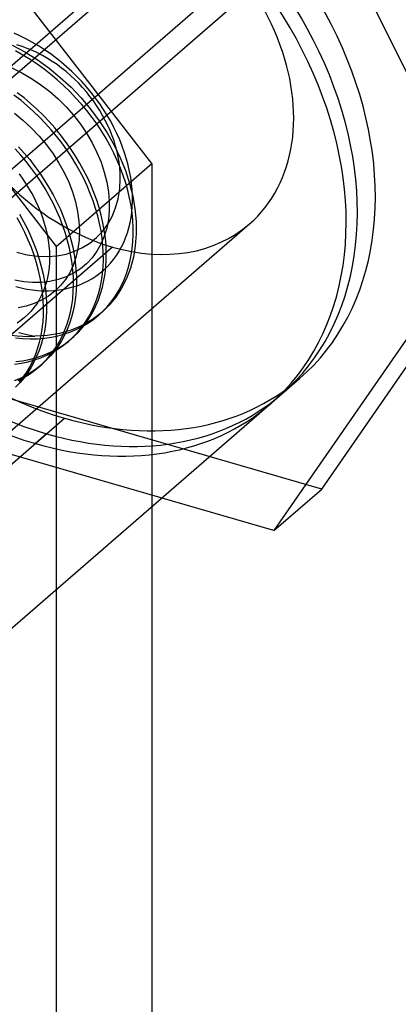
# Model space of a CAD drawing. Header units: millimetres. Extents: x -24 to 80, y -43 to 164.
# Tile 212 of 223: x 72.32 to 75.48, y 127.38 to 135.6. Entities that reach past the tile are written whole.
import ezdxf

# ---------------------------------------------------------------- set-up
doc = ezdxf.new("R2010")
doc.units = ezdxf.units.MM
doc.layers.add('MAIN-1', color=7, linetype='Continuous')
doc.layers.add('MAIN-2', color=7, linetype='Continuous')

msp = doc.modelspace()

# ---------------------------------------------------------------- linework, layer by layer
at = {"layer": 'MAIN-1'}
for p, q in [((56.5243, 121.4963), (77.9243, 140.0293)), ((77.8394, 140.0557), (57.6877, 122.6039)), ((57.3904, 121.2463), (78.7904, 139.7793))]:
    msp.add_line(p, q, dxfattribs=at)
at = {"layer": 'MAIN-2'}
for p, q in [((77.8394, 139.1897), (57.6877, 121.7378)), ((74.443, 137.397), (76.193, 133.8607)), ((73.4227, 134.4006), (71.6906, 136.6326)), ((70.8906, 135.9398), (72.6227, 133.7078)), ((72.3245, 135.4638), (72.2726, 135.4874)), ((72.3759, 135.4382), (72.3245, 135.4638)), ((72.4265, 135.4105), (72.3759, 135.4382)), ((72.4762, 135.3811), (72.4265, 135.4105)), ((72.2555, 135.3881), (72.361, 135.3311)), ((72.3449, 135.3049), (72.2838, 135.3394)), ((72.361, 135.3311), (72.4639, 135.2667)), ((72.525, 135.3498), (72.4762, 135.3811)), ((72.5728, 135.3168), (72.525, 135.3498)), ((72.6196, 135.2822), (72.5728, 135.3168)), ((72.405, 135.2679), (72.3449, 135.3049)), ((72.464, 135.2284), (72.405, 135.2679)), ((72.4639, 135.2667), (72.5631, 135.1954)), ((72.6654, 135.2457), (72.6196, 135.2822)), ((72.7102, 135.2075), (72.6654, 135.2457)), ((72.2528, 135.1971), (72.336, 135.156)), ((72.336, 135.156), (72.4166, 135.1093)), ((72.5217, 135.1867), (72.464, 135.2284)), ((72.5779, 135.1429), (72.5217, 135.1867)), ((72.5631, 135.1954), (72.6577, 135.1183)), ((72.754, 135.1676), (72.7102, 135.2075)), ((72.7967, 135.126), (72.754, 135.1676)), ((72.4166, 135.1093), (72.4943, 135.0572)), ((72.6325, 135.0972), (72.5779, 135.1429)), ((72.6853, 135.0497), (72.6325, 135.0972)), ((72.6577, 135.1183), (72.7471, 135.0357)), ((72.838, 135.0829), (72.7967, 135.126)), ((72.8778, 135.0385), (72.838, 135.0829)), ((72.3548, 134.9465), (72.2983, 134.9906)), ((72.4943, 135.0572), (72.5688, 135.0001)), ((72.5688, 135.0001), (72.6395, 134.9383)), ((72.7364, 135.0003), (72.6853, 135.0497)), ((72.7857, 134.9491), (72.7364, 135.0003)), ((72.7471, 135.0357), (72.8313, 134.9476)), ((72.9159, 134.9928), (72.8778, 135.0385)), ((72.9524, 134.9461), (72.9159, 134.9928)), ((72.3263, 134.9277), (72.2703, 134.9713)), ((72.3806, 134.8823), (72.3263, 134.9277)), ((72.4095, 134.9004), (72.3548, 134.9465)), ((72.6395, 134.9383), (72.7062, 134.8722)), ((72.8333, 134.896), (72.7857, 134.9491)), ((72.8313, 134.9476), (72.9101, 134.8544)), ((72.9869, 134.8986), (72.9524, 134.9461)), ((72.4332, 134.835), (72.3806, 134.8823)), ((72.4624, 134.8525), (72.4095, 134.9004)), ((72.4841, 134.7858), (72.4332, 134.835)), ((72.5136, 134.8026), (72.4624, 134.8525)), ((72.7062, 134.8722), (72.7681, 134.8022)), ((72.8791, 134.8411), (72.8333, 134.896)), ((72.9228, 134.7846), (72.8791, 134.8411)), ((72.9101, 134.8544), (72.9827, 134.7569)), ((73.0196, 134.8505), (72.9869, 134.8986)), ((73.0502, 134.8017), (73.0196, 134.8505)), ((72.2742, 134.8193), (72.3455, 134.7615)), ((72.3455, 134.7615), (72.4144, 134.6978)), ((72.5333, 134.7348), (72.4841, 134.7858)), ((72.5631, 134.7508), (72.5136, 134.8026)), ((72.6108, 134.6971), (72.5631, 134.7508)), ((72.7681, 134.8022), (72.8251, 134.7287)), ((72.9643, 134.7267), (72.9228, 134.7846)), ((72.9827, 134.7569), (73.0484, 134.6559)), ((73.079, 134.752), (73.0502, 134.8017)), ((73.106, 134.7013), (73.079, 134.752)), ((72.4144, 134.6978), (72.4799, 134.6291)), ((72.5808, 134.6819), (72.5333, 134.7348)), ((72.6264, 134.6272), (72.5808, 134.6819)), ((72.6567, 134.6415), (72.6108, 134.6971)), ((72.8251, 134.7287), (72.8767, 134.6521)), ((73.0034, 134.6678), (72.9643, 134.7267)), ((73.04, 134.6078), (73.0034, 134.6678)), ((73.1313, 134.6495), (73.106, 134.7013)), ((72.4799, 134.6291), (72.5408, 134.5565)), ((72.6701, 134.5709), (72.6264, 134.6272)), ((72.7006, 134.5845), (72.6567, 134.6415)), ((72.7422, 134.526), (72.7006, 134.5845)), ((72.8767, 134.6521), (72.923, 134.573)), ((73.0739, 134.5471), (73.04, 134.6078)), ((73.0484, 134.6559), (73.107, 134.5522)), ((73.1546, 134.5966), (73.1313, 134.6495)), ((73.1759, 134.5433), (73.1546, 134.5966)), ((72.3273, 134.4693), (72.2798, 134.5219)), ((72.3082, 134.5399), (72.3559, 134.4867)), ((72.5408, 134.5565), (72.5966, 134.4809)), ((72.7116, 134.5134), (72.6701, 134.5709)), ((72.7507, 134.4547), (72.7116, 134.5134)), ((72.7815, 134.4665), (72.7422, 134.526)), ((72.923, 134.573), (72.9635, 134.4919)), ((73.1053, 134.4857), (73.0739, 134.5471)), ((73.107, 134.5522), (73.158, 134.4467)), ((73.1949, 134.4899), (73.1759, 134.5433)), ((72.3729, 134.415), (72.3273, 134.4693)), ((72.3559, 134.4867), (72.4018, 134.4319)), ((72.4166, 134.3592), (72.3729, 134.415)), ((72.4018, 134.4319), (72.4455, 134.3755)), ((72.5966, 134.4809), (72.6466, 134.4032)), ((72.7873, 134.3952), (72.7507, 134.4547)), ((72.8182, 134.406), (72.7815, 134.4665)), ((72.9635, 134.4919), (72.9978, 134.4097)), ((73.1341, 134.4238), (73.1053, 134.4857)), ((73.1601, 134.3615), (73.1341, 134.4238)), ((73.158, 134.4467), (73.2011, 134.34)), ((73.2115, 134.437), (73.1949, 134.4899)), ((73.2255, 134.3846), (73.2115, 134.437)), ((72.458, 134.3022), (72.4166, 134.3592)), ((72.4455, 134.3755), (72.4871, 134.3178)), ((72.6227, 133.7078), (73.4227, 134.4006)), ((72.6466, 134.4032), (72.6906, 134.324)), ((72.8215, 134.3348), (72.7873, 134.3952)), ((72.8524, 134.3447), (72.8182, 134.406)), ((72.853, 134.2737), (72.8215, 134.3348)), ((72.8839, 134.2828), (72.8524, 134.3447)), ((72.9978, 134.4097), (73.0255, 134.327)), ((73.1835, 134.299), (73.1601, 134.3615)), ((73.2011, 134.34), (73.2362, 134.233)), ((73.2371, 134.3329), (73.2255, 134.3846)), ((73.2463, 134.2818), (73.2371, 134.3329)), ((73.4227, 134.4006), (73.4227, -23.9088)), ((72.3125, 134.3129), (72.3439, 134.2694)), ((72.3439, 134.2694), (72.3734, 134.2252)), ((72.497, 134.244), (72.458, 134.3022)), ((72.4871, 134.3178), (72.5262, 134.259)), ((72.5262, 134.259), (72.563, 134.1991)), ((72.6906, 134.324), (72.7282, 134.2435)), ((72.8819, 134.212), (72.853, 134.2737)), ((72.9127, 134.2204), (72.8839, 134.2828)), ((73.0255, 134.327), (73.0464, 134.2447)), ((73.204, 134.2363), (73.1835, 134.299)), ((73.2533, 134.2313), (73.2463, 134.2818)), ((72.3734, 134.2252), (72.401, 134.1802)), ((72.401, 134.1802), (72.4266, 134.1346)), ((72.5337, 134.1848), (72.497, 134.244)), ((72.5679, 134.1247), (72.5337, 134.1848)), ((72.563, 134.1991), (72.5972, 134.1384)), ((72.7282, 134.2435), (72.7594, 134.1623)), ((72.9082, 134.1499), (72.8819, 134.212)), ((72.9386, 134.1576), (72.9127, 134.2204)), ((73.0464, 134.2447), (73.0602, 134.1636)), ((73.2218, 134.1737), (73.204, 134.2363)), ((73.2368, 134.1113), (73.2218, 134.1737)), ((73.2362, 134.233), (73.2629, 134.1262)), ((73.258, 134.1815), (73.2533, 134.2313)), ((73.2605, 134.1326), (73.258, 134.1815)), ((74.843, 131.6812), (76.593, 134.2071)), ((72.4266, 134.1346), (72.4502, 134.0885)), ((72.4502, 134.0885), (72.4718, 134.0419)), ((72.5996, 134.064), (72.5679, 134.1247)), ((72.5972, 134.1384), (72.6288, 134.077)), ((72.7594, 134.1623), (72.7839, 134.0808)), ((72.9317, 134.0875), (72.9082, 134.1499)), ((72.9525, 134.0249), (72.9317, 134.0875)), ((72.9618, 134.0945), (72.9386, 134.1576)), ((72.9821, 134.0311), (72.9618, 134.0945)), ((73.0602, 134.1636), (73.0669, 134.0842)), ((73.0669, 134.0842), (73.0666, 134.0072)), ((73.2488, 134.0491), (73.2368, 134.1113)), ((73.2589, 134.0381), (73.2608, 134.0847)), ((73.2608, 134.0847), (73.2605, 134.1326)), ((73.2629, 134.1262), (73.2812, 134.0201)), ((72.4718, 134.0419), (72.4913, 133.9949)), ((72.6287, 134.0026), (72.5996, 134.064)), ((72.6552, 133.9408), (72.6287, 134.0026)), ((72.6288, 134.077), (72.6578, 134.015)), ((72.6578, 134.015), (72.6841, 133.9525)), ((72.7839, 134.0808), (72.8017, 133.9997)), ((72.9704, 133.9623), (72.9525, 134.0249)), ((72.9995, 133.9676), (72.9821, 134.0311)), ((73.0666, 134.0072), (73.0594, 133.9327)), ((73.258, 133.9874), (73.2488, 134.0491)), ((73.2549, 133.9924), (73.2589, 134.0381)), ((73.2812, 134.0201), (73.2909, 133.9153)), ((72.3303, 133.8852), (72.2965, 133.9465)), ((72.3166, 133.9764), (72.3507, 133.9153)), ((72.4913, 133.9949), (72.5087, 133.9477)), ((72.5087, 133.9477), (72.5239, 133.9004)), ((72.6789, 133.8788), (72.6552, 133.9408)), ((72.6841, 133.9525), (72.7076, 133.8898)), ((72.8017, 133.9997), (72.8128, 133.9192)), ((72.8128, 133.9192), (72.817, 133.8396)), ((72.9855, 133.8998), (72.9704, 133.9623)), ((73.014, 133.9042), (72.9995, 133.9676)), ((73.0594, 133.9327), (73.0454, 133.8607)), ((73.2405, 133.9039), (73.2487, 133.9476)), ((73.2487, 133.9476), (73.2549, 133.9924)), ((73.2642, 133.9263), (73.258, 133.9874)), ((73.2674, 133.8658), (73.2642, 133.9263)), ((69.7386, 129.9975), (74.2386, 133.8946)), ((72.3615, 133.8232), (72.3303, 133.8852)), ((72.3507, 133.9153), (72.3822, 133.8535)), ((72.3822, 133.8535), (72.4111, 133.7911)), ((72.5239, 133.9004), (72.537, 133.8531)), ((72.537, 133.8531), (72.5477, 133.8059)), ((72.6999, 133.8165), (72.6789, 133.8788)), ((72.7076, 133.8898), (72.7284, 133.827)), ((72.817, 133.8396), (72.8144, 133.7617)), ((72.9978, 133.8376), (72.9855, 133.8998)), ((73.0071, 133.7757), (72.9978, 133.8376)), ((73.0255, 133.8411), (73.014, 133.9042)), ((73.0454, 133.8607), (73.0248, 133.7919)), ((73.0341, 133.7785), (73.0255, 133.8411)), ((73.218, 133.8199), (73.2303, 133.8613)), ((73.2303, 133.8613), (73.2405, 133.9039)), ((73.2677, 133.8063), (73.2674, 133.8658)), ((73.2909, 133.9153), (73.2919, 133.8127)), ((76.193, 133.8607), (74.443, 131.3348)), ((72.39, 133.7606), (72.3615, 133.8232)), ((72.4158, 133.6975), (72.39, 133.7606)), ((72.4111, 133.7911), (72.4372, 133.7283)), ((72.5477, 133.8059), (72.5562, 133.7589)), ((72.5562, 133.7589), (72.5624, 133.7123)), ((72.7182, 133.7542), (72.6999, 133.8165)), ((72.7336, 133.692), (72.7182, 133.7542)), ((72.7284, 133.827), (72.7462, 133.7642)), ((72.7462, 133.7642), (72.7612, 133.7016)), ((72.8144, 133.7617), (72.8048, 133.6867)), ((73.0248, 133.7919), (72.9973, 133.7268)), ((73.0135, 133.7144), (73.0071, 133.7757)), ((73.0396, 133.7167), (73.0341, 133.7785)), ((73.1875, 133.7407), (73.2038, 133.7797)), ((73.2038, 133.7797), (73.218, 133.8199)), ((73.2651, 133.7476), (73.2677, 133.8063)), ((73.2919, 133.8127), (73.2842, 133.7133)), ((73.093, 133.7019), (68.593, 129.8048)), ((72.4387, 133.6343), (72.4158, 133.6975)), ((72.4372, 133.7283), (72.4605, 133.6653)), ((72.5624, 133.7123), (72.5662, 133.6662)), ((72.6227, 133.7078), (72.6227, -24.6017)), ((72.7462, 133.63), (72.7336, 133.692)), ((72.7612, 133.7016), (72.7733, 133.6392)), ((72.8048, 133.6867), (72.7885, 133.6157)), ((72.9973, 133.7268), (72.9633, 133.6663)), ((73.017, 133.6538), (73.0135, 133.7144)), ((73.0421, 133.6556), (73.0396, 133.7167)), ((73.1491, 133.6668), (73.1693, 133.7031)), ((73.1693, 133.7031), (73.1875, 133.7407)), ((73.2509, 133.6337), (73.2594, 133.69)), ((73.2594, 133.69), (73.2651, 133.7476)), ((73.2842, 133.7133), (73.268, 133.6174)), ((72.4588, 133.5709), (72.4387, 133.6343)), ((72.4605, 133.6653), (72.4809, 133.6022)), ((72.4809, 133.6022), (72.4985, 133.5391)), ((72.5662, 133.6662), (72.5678, 133.6207)), ((72.5678, 133.6207), (72.5669, 133.576)), ((72.7559, 133.5684), (72.7462, 133.63)), ((72.7885, 133.6157), (72.7655, 133.5492)), ((72.7733, 133.6392), (72.7825, 133.5774)), ((72.9232, 133.6113), (72.8773, 133.5625)), ((72.9633, 133.6663), (72.9232, 133.6113)), ((73.0151, 133.5351), (73.0175, 133.594)), ((73.0175, 133.594), (73.017, 133.6538)), ((73.0382, 133.5364), (73.0417, 133.5955)), ((73.0417, 133.5955), (73.0421, 133.6556)), ((73.0765, 133.5669), (73.1027, 133.5986)), ((73.1027, 133.5986), (73.1269, 133.632)), ((73.1269, 133.632), (73.1491, 133.6668)), ((73.2395, 133.5787), (73.2509, 133.6337)), ((73.268, 133.6174), (73.2434, 133.5259)), ((72.476, 133.5075), (72.4588, 133.5709)), ((72.4903, 133.4443), (72.476, 133.5075)), ((72.4985, 133.5391), (72.5131, 133.4762)), ((72.5638, 133.5323), (72.5585, 133.4896)), ((72.5669, 133.576), (72.5638, 133.5323)), ((72.7655, 133.5492), (72.7362, 133.4877)), ((72.7627, 133.5073), (72.7559, 133.5684)), ((72.7666, 133.4469), (72.7627, 133.5073)), ((72.8256, 133.5199), (72.7684, 133.4836)), ((72.7825, 133.5774), (72.7887, 133.5161)), ((72.7887, 133.5161), (72.792, 133.4556)), ((72.8773, 133.5625), (72.8256, 133.5199)), ((72.9875, 133.4828), (73.0188, 133.5088)), ((73.0097, 133.4773), (73.0151, 133.5351)), ((73.0188, 133.5088), (73.0485, 133.5369)), ((73.0318, 133.4784), (73.0382, 133.5364)), ((73.0485, 133.5369), (73.0765, 133.5669)), ((73.2082, 133.4736), (73.2253, 133.5253)), ((73.2434, 133.5259), (73.2106, 133.4394)), ((73.2253, 133.5253), (73.2395, 133.5787)), ((72.3518, 133.4119), (72.2761, 133.425)), ((72.5016, 133.3814), (72.4903, 133.4443)), ((72.5131, 133.4762), (72.5248, 133.4136)), ((72.5509, 133.4481), (72.5411, 133.4079)), ((72.5585, 133.4896), (72.5509, 133.4481)), ((72.6399, 133.431), (72.5706, 133.4154)), ((72.7062, 133.4537), (72.6399, 133.431)), ((72.7007, 133.4312), (72.6592, 133.3796)), ((72.7362, 133.4877), (72.7007, 133.4312)), ((72.7684, 133.4836), (72.7062, 133.4537)), ((72.7676, 133.3872), (72.7666, 133.4469)), ((72.792, 133.4556), (72.7924, 133.396)), ((72.8851, 133.4176), (72.9205, 133.4372)), ((72.9205, 133.4372), (72.9546, 133.4589)), ((72.9546, 133.4589), (72.9875, 133.4828)), ((73.0014, 133.4207), (73.0097, 133.4773)), ((73.0224, 133.4217), (73.0318, 133.4784)), ((73.2106, 133.4394), (73.1697, 133.3584)), ((73.1884, 133.4237), (73.2082, 133.4736)), ((72.2856, 133.3715), (72.3318, 133.3602)), ((72.3318, 133.3602), (72.3779, 133.3511)), ((72.4262, 133.4059), (72.3518, 133.4119)), ((72.3779, 133.3511), (72.4239, 133.3442)), ((72.4239, 133.3442), (72.4696, 133.3396)), ((72.4991, 133.4071), (72.4262, 133.4059)), ((72.5706, 133.4154), (72.4991, 133.4071)), ((72.5099, 133.319), (72.5016, 133.3814)), ((72.5291, 133.369), (72.515, 133.3315)), ((72.5248, 133.4136), (72.5336, 133.3516)), ((72.5411, 133.4079), (72.5291, 133.369)), ((72.5336, 133.3516), (72.5394, 133.2901)), ((72.6047, 133.3398), (72.6485, 133.3446)), ((72.6592, 133.3796), (72.6118, 133.3332)), ((72.6485, 133.3446), (72.6912, 133.3515)), ((72.6912, 133.3515), (72.7326, 133.3605)), ((72.7326, 133.3605), (72.7726, 133.3716)), ((72.7657, 133.3285), (72.7676, 133.3872)), ((72.7726, 133.3716), (72.8113, 133.3848)), ((72.7924, 133.396), (72.7898, 133.3373)), ((72.8113, 133.3848), (72.8487, 133.4001)), ((72.8487, 133.4001), (72.8851, 133.4176)), ((72.9761, 133.3119), (72.9902, 133.3655)), ((72.9902, 133.3655), (73.0014, 133.4207)), ((72.9948, 133.313), (73.0101, 133.3665)), ((73.0101, 133.3665), (73.0224, 133.4217)), ((73.1697, 133.3584), (73.1214, 133.2839)), ((73.1407, 133.3296), (73.1659, 133.3756)), ((73.1659, 133.3756), (73.1884, 133.4237)), ((72.4804, 133.2608), (72.46, 133.2277)), ((72.4696, 133.3396), (72.5151, 133.3373)), ((72.4988, 133.2954), (72.4804, 133.2608)), ((72.515, 133.3315), (72.4988, 133.2954)), ((72.559, 133.2924), (72.5012, 133.2579)), ((72.5152, 133.2572), (72.5099, 133.319)), ((72.5151, 133.3373), (72.5602, 133.3374)), ((72.5394, 133.2901), (72.5423, 133.2294)), ((72.6118, 133.3332), (72.559, 133.2924)), ((72.5602, 133.3374), (72.6047, 133.3398)), ((72.7531, 133.2143), (72.7609, 133.2708)), ((72.7609, 133.2708), (72.7657, 133.3285)), ((72.7843, 133.2798), (72.776, 133.2235)), ((72.7898, 133.3373), (72.7843, 133.2798)), ((72.9556, 133.2113), (72.9766, 133.2612)), ((72.9592, 133.2599), (72.9761, 133.3119)), ((72.9766, 133.2612), (72.9948, 133.313)), ((73.1214, 133.2839), (73.0661, 133.2163)), ((73.0826, 133.2438), (73.1129, 133.2856)), ((73.1129, 133.2856), (73.1407, 133.3296)), ((72.3735, 133.2093), (72.3043, 133.1957)), ((72.4392, 133.23), (72.3735, 133.2093)), ((72.4375, 133.1963), (72.4131, 133.1665)), ((72.46, 133.2277), (72.4375, 133.1963)), ((72.5012, 133.2579), (72.4392, 133.23)), ((72.5175, 133.1962), (72.5152, 133.2572)), ((72.5168, 133.136), (72.5175, 133.1962)), ((72.5423, 133.2294), (72.5422, 133.1696)), ((72.7425, 133.1592), (72.7531, 133.2143)), ((72.776, 133.2235), (72.7647, 133.1687)), ((72.9171, 133.1615), (72.9395, 133.2098)), ((72.9317, 133.1633), (72.9556, 133.2113)), ((72.9395, 133.2098), (72.9592, 133.2599)), ((73.0661, 133.2163), (73.0035, 133.1556)), ((73.0143, 133.1671), (73.0497, 133.2042)), ((73.0497, 133.2042), (73.0826, 133.2438)), ((72.3585, 133.1126), (72.3285, 133.0887)), ((72.3867, 133.1386), (72.3585, 133.1126)), ((72.4131, 133.1665), (72.3867, 133.1386)), ((72.5131, 133.0768), (72.5168, 133.136)), ((72.5391, 133.1109), (72.5331, 133.0533)), ((72.5422, 133.1696), (72.5391, 133.1109)), ((72.7128, 133.0535), (72.729, 133.1055)), ((72.729, 133.1055), (72.7425, 133.1592)), ((72.7506, 133.1154), (72.7337, 133.0637)), ((72.7647, 133.1687), (72.7506, 133.1154)), ((72.926, 133.0967), (72.8405, 133.0471)), ((72.8642, 133.071), (72.892, 133.1152)), ((72.8757, 133.0733), (72.9051, 133.1172)), ((72.892, 133.1152), (72.9171, 133.1615)), ((72.8921, 133.0693), (72.9367, 133.1004)), ((72.9051, 133.1172), (72.9317, 133.1633)), ((73.0035, 133.1556), (72.926, 133.0967)), ((72.9367, 133.1004), (72.9766, 133.1324)), ((72.9766, 133.1324), (73.0143, 133.1671)), ((72.9786, 133.1341), (73.0032, 133.1554)), ((72.3285, 133.0887), (72.2968, 133.0669)), ((72.4966, 132.9621), (72.5063, 133.0188)), ((72.5063, 133.0188), (72.5131, 133.0768)), ((72.5331, 133.0533), (72.5241, 132.9971)), ((72.714, 133.0137), (72.6916, 132.9657)), ((72.6937, 133.0032), (72.7128, 133.0535)), ((72.7337, 133.0637), (72.714, 133.0137)), ((72.7462, 132.9951), (72.7968, 133.0166)), ((72.8405, 133.0471), (72.7484, 133.0081)), ((72.7968, 133.0166), (72.8455, 133.0414)), ((72.8009, 132.9892), (72.8338, 133.029)), ((72.8089, 132.9923), (72.8436, 133.0316)), ((72.8338, 133.029), (72.8642, 133.071)), ((72.8436, 133.0316), (72.8757, 133.0733)), ((72.8455, 133.0414), (72.8921, 133.0693)), ((72.2832, 132.9428), (72.3452, 132.9373)), ((72.3114, 132.9881), (72.3769, 132.9705)), ((72.3452, 132.9373), (72.4063, 132.9352)), ((72.3769, 132.9705), (72.4434, 132.9568)), ((72.4063, 132.9352), (72.4665, 132.9367)), ((72.5491, 132.9629), (72.4434, 132.9568)), ((72.4665, 132.9367), (72.5255, 132.9416)), ((72.4839, 132.907), (72.4966, 132.9621)), ((72.5123, 132.9422), (72.4976, 132.8889)), ((72.5241, 132.9971), (72.5123, 132.9422)), ((72.5255, 132.9416), (72.5831, 132.95)), ((72.651, 132.98), (72.5491, 132.9629)), ((72.5831, 132.95), (72.6393, 132.9617)), ((72.6393, 132.9617), (72.6937, 132.9768)), ((72.6475, 132.9083), (72.6719, 132.9547)), ((72.7484, 133.0081), (72.651, 132.98)), ((72.6916, 132.9657), (72.6665, 132.9196)), ((72.6719, 132.9547), (72.6937, 133.0032)), ((72.6937, 132.9768), (72.7462, 132.9951)), ((72.7278, 132.917), (72.7656, 132.9518)), ((72.7284, 132.9174), (72.753, 132.9388)), ((72.7314, 132.9208), (72.7718, 132.9556)), ((72.7656, 132.9518), (72.8009, 132.9892)), ((72.7718, 132.9556), (72.8089, 132.9923)), ((72.4498, 132.8018), (72.4683, 132.8535)), ((72.4683, 132.8535), (72.4839, 132.907)), ((72.4976, 132.8889), (72.4801, 132.8373)), ((72.5907, 132.8215), (72.6204, 132.8638)), ((72.5943, 132.8241), (72.6409, 132.8519)), ((72.5984, 132.8346), (72.6445, 132.8602)), ((72.6388, 132.8756), (72.6085, 132.8337)), ((72.6204, 132.8638), (72.6475, 132.9083)), ((72.6665, 132.9196), (72.6388, 132.8756)), ((72.6409, 132.8519), (72.6855, 132.8829)), ((72.6445, 132.8602), (72.6889, 132.889)), ((72.6855, 132.8829), (72.7278, 132.917)), ((72.6889, 132.889), (72.7314, 132.9208)), ((72.3963, 132.7627), (72.4495, 132.7762)), ((72.4285, 132.752), (72.4498, 132.8018)), ((72.4597, 132.7875), (72.4367, 132.7396)), ((72.4428, 132.76), (72.4952, 132.7782)), ((72.4495, 132.7762), (72.5009, 132.7926)), ((72.4801, 132.8373), (72.4597, 132.7875)), ((72.4952, 132.7782), (72.5457, 132.7995)), ((72.5009, 132.7926), (72.5506, 132.8121)), ((72.524, 132.7437), (72.5586, 132.7814)), ((72.5758, 132.7942), (72.5407, 132.757)), ((72.5457, 132.7995), (72.5943, 132.8241)), ((72.5506, 132.8121), (72.5984, 132.8346)), ((72.5586, 132.7814), (72.5907, 132.8215)), ((72.6085, 132.8337), (72.5758, 132.7942)), ((74.843, 131.6812), (71.343, 132.6916)), ((72.2748, 132.725), (72.3324, 132.7334)), ((72.2852, 132.7451), (72.3415, 132.7523)), ((72.3324, 132.7334), (72.3885, 132.745)), ((72.3415, 132.7523), (72.3963, 132.7627)), ((72.3775, 132.6584), (72.4043, 132.7041)), ((72.4109, 132.6937), (72.3826, 132.65)), ((72.3885, 132.745), (72.4428, 132.76)), ((72.4043, 132.7041), (72.4285, 132.752)), ((72.4367, 132.7396), (72.4109, 132.6937)), ((72.4611, 132.6885), (72.4166, 132.6575)), ((72.4446, 132.6734), (72.487, 132.7085)), ((72.5032, 132.7224), (72.4611, 132.6885)), ((72.4784, 132.7009), (72.5033, 132.7225)), ((72.487, 132.7085), (72.524, 132.7437)), ((72.5407, 132.757), (72.5032, 132.7224)), ((71.0569, 129.4856), (74.6569, 132.6033)), ((72.3214, 132.605), (72.2709, 132.5836)), ((72.304, 132.587), (72.3529, 132.6125)), ((72.3158, 132.5735), (72.348, 132.6148)), ((72.3516, 132.6085), (72.3182, 132.5693)), ((72.37, 132.6297), (72.3214, 132.605)), ((72.348, 132.6148), (72.3775, 132.6584)), ((72.3826, 132.65), (72.3516, 132.6085)), ((72.3529, 132.6125), (72.3999, 132.6413)), ((72.4166, 132.6575), (72.37, 132.6297)), ((72.3999, 132.6413), (72.4446, 132.6734)), ((72.3182, 132.5693), (72.2824, 132.5325)), ((74.4129, 132.392), (74.5069, 132.4734)), ((74.443, 131.3348), (70.943, 132.3451)), ((69.093, 129.1553), (72.693, 132.273)), ((72.543, 132.1431), (72.449, 132.0617)), ((74.443, 131.3348), (74.843, 131.6812))]:
    msp.add_line(p, q, dxfattribs=at)
for centre, major_axis, start_param, end_param in [((72.693, 134.8711), (-1.964, 2.2678), -3.141514, -0.857072), ((72.543, 134.7411), (1.964, -2.2678), 0.000079, 2.284521), ((72.449, 134.6597), (-1.964, 2.2678), -3.141514, -0.857072), ((72.693, 134.8711), (-1.964, 2.2678), 0.000079, 2.284521), ((72.543, 134.7411), (1.964, -2.2678), -3.141514, -0.857072), ((72.449, 134.6597), (-1.964, 2.2678), 0.000079, 2.284521), ((73.093, 135.2175), (1.1456, -1.3229), 0.000079, 2.284521), ((73.093, 135.2175), (1.1456, -1.3229), -3.141514, -0.857072), ((72.293, 134.5246), (-0.6547, 0.7559), -2.427868, -0.857072), ((72.293, 134.5246), (-0.6547, 0.7559), 2.284526, 3.855317), ((73.093, 135.2175), (1.1456, -1.3229), -0.857072, 0.000079), ((72.043, 134.3081), (-0.982, 1.1339), 2.284521, 2.597856), ((72.693, 134.8711), (-1.964, 2.2678), 2.284521, 3.141672), ((72.543, 134.7411), (1.964, -2.2678), -0.857072, 0.000079), ((72.449, 134.6597), (-1.964, 2.2678), 2.284521, 3.141672)]:
    msp.add_ellipse(centre, major_axis=major_axis, ratio=0.75, start_param=start_param, end_param=end_param, dxfattribs=at)

doc.saveas('drawing.dxf')
